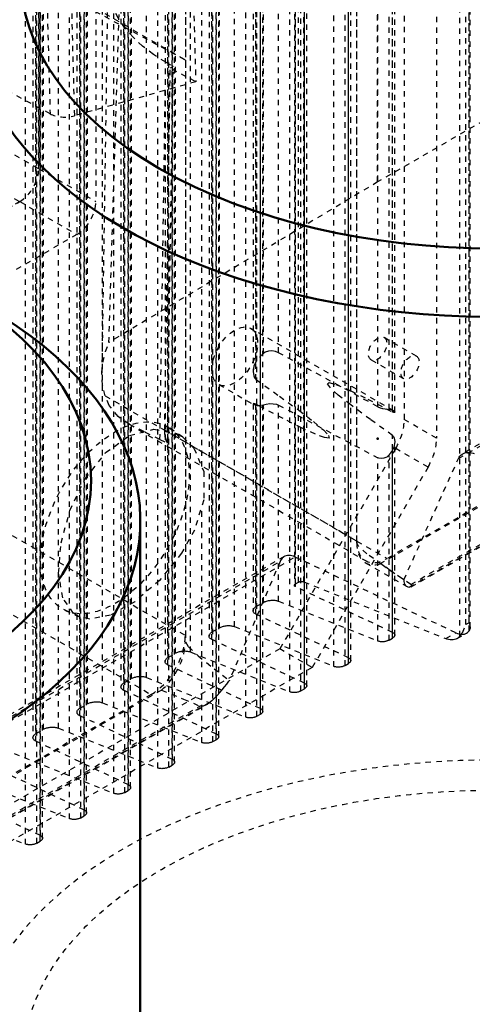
# Model space of a CAD drawing. Header units: millimetres. Extents: x -907 to 463, y -591 to 1160.
# Tile 51 of 60: x -251 to -167, y 428 to 611. Entities that reach past the tile are written whole.
import ezdxf

# ---------------------------------------------------------------- set-up
doc = ezdxf.new("R2010")
doc.units = ezdxf.units.MM
doc.linetypes.add('Dashed', pattern=[2, 1, -1])
for name, color, linetype, lineweight in [('2d ConnectionPoints', 7, 'Continuous', 50), ('AM_0', 7, 'Continuous', 50), ('AM_9', 6, 'Dashed', 25)]:
    doc.layers.add(name, color=color, linetype=linetype, lineweight=lineweight)

# ---------------------------------------------------------------- blocks, each defined once
blk = doc.blocks.new('92_rqga94z760dfimy4ax9mnq1rv________0_in_HSVP164161451021531101300230_6')
at = {"layer": 'AM_0'}
blk.add_line((-228.27, 323.38), (-228.27, 517.76), dxfattribs=at)
blk.add_ellipse((-325.27, 525.23), major_axis=(87.85, 0), ratio=0.577288, dxfattribs=at)
blk.add_ellipse((-325.27, 517.76), major_axis=(97, 0), ratio=0.577288, start_param=3.141593, end_param=7.068421, dxfattribs=at)
blk = doc.blocks.new('108_part_1_3_0_in_HSVP164161451021531101300230_6')
at = {"layer": 'AM_9'}
for p, q in [((-308.3, 667.93), (-250.67, 701.2)), ((-250.67, 701.2), (-240.06, 695.08)), ((-237.56, 695.33), (-248.17, 701.45)), ((-247.13, 699.16), (-247.13, 583.21)), ((-247.13, 699.16), (-236.53, 693.04)), ((-297.69, 661.81), (-240.06, 695.08)), ((-236.53, 693.04), (-236.53, 577.09)), ((-303.7, 650.99), (-255.27, 678.95)), ((-255.27, 678.95), (-255.27, 648.74)), ((-255.27, 678.95), (-244.66, 672.83)), ((-293.1, 644.87), (-244.66, 672.83)), ((-244.66, 672.83), (-244.66, 642.62)), ((-308.3, 667.93), (-297.69, 661.81)), ((-317.49, 660.58), (-309.01, 665.48)), ((-309.01, 665.48), (-309.01, 655.68)), ((-309.01, 665.48), (-257.74, 635.88)), ((-311.83, 545.86), (-311.83, 661.81)), ((-311.83, 661.81), (-301.23, 655.69)), ((-317.49, 660.58), (-266.23, 630.98)), ((-317.49, 650.78), (-317.49, 660.58)), ((-329.16, 653.84), (-320.67, 658.74)), ((-320.67, 658.74), (-320.67, 648.94)), ((-320.67, 658.74), (-269.41, 629.15)), ((-309.01, 655.68), (-317.49, 650.78)), ((-309.01, 655.68), (-257.74, 626.08)), ((-301.23, 539.74), (-301.23, 655.69)), ((-329.16, 644.04), (-329.16, 653.84)), ((-329.16, 653.84), (-277.89, 624.25)), ((-343.3, 645.68), (-334.82, 650.58)), ((-334.82, 650.58), (-334.82, 640.78)), ((-334.82, 650.58), (-283.55, 620.98)), ((-317.49, 650.78), (-266.23, 621.18)), ((-303.7, 620.78), (-303.7, 650.99)), ((-303.7, 650.99), (-293.1, 644.87)), ((-320.67, 648.94), (-329.16, 644.04)), ((-320.67, 648.94), (-269.41, 619.35)), ((-255.27, 648.74), (-303.7, 620.78)), ((-255.27, 648.74), (-244.66, 642.62)), ((-343.3, 645.68), (-292.04, 616.08)), ((-343.3, 635.88), (-343.3, 645.68)), ((-293.1, 614.66), (-293.1, 644.87)), ((-354.97, 638.94), (-346.48, 643.84)), ((-346.48, 643.84), (-346.48, 634.04)), ((-346.48, 643.84), (-295.22, 614.25)), ((-329.16, 644.04), (-277.89, 614.45)), ((-244.66, 642.62), (-293.1, 614.66)), ((-334.82, 640.78), (-343.3, 635.88)), ((-334.82, 640.78), (-283.55, 611.18)), ((-354.97, 629.14), (-354.97, 638.94)), ((-354.97, 638.94), (-303.7, 609.35)), ((-279.72, 610.79), (-330.99, 640.38)), ((-330.76, 640.17), (-327.74, 635.88)), ((-330.76, 640.17), (-279.5, 610.58)), ((-325.62, 634.65), (-317.14, 639.55)), ((-317.14, 639.55), (-317.14, 629.75)), ((-317.14, 639.55), (-265.87, 609.96)), ((-336.23, 630.98), (-333.21, 638.76)), ((-333.21, 638.76), (-281.95, 609.16)), ((-343.3, 635.88), (-292.04, 606.28)), ((-327.74, 635.88), (-336.23, 630.98)), ((-327.74, 635.88), (-274.36, 605.06)), ((-266.23, 630.98), (-257.74, 635.88)), ((-257.74, 635.88), (-257.74, 626.08)), ((-346.48, 634.04), (-354.97, 629.14)), ((-346.48, 634.04), (-295.22, 604.45)), ((-325.62, 624.85), (-325.62, 634.65)), ((-325.62, 634.65), (-276.48, 606.28)), ((-336.23, 628.53), (-327.74, 633.43)), ((-327.74, 633.43), (-327.74, 623.63)), ((-327.74, 633.43), (-276.48, 603.83)), ((-336.23, 630.98), (-284.96, 601.38)), ((-266.23, 621.18), (-266.23, 630.98)), ((-354.97, 629.14), (-303.7, 599.55)), ((-336.23, 618.73), (-336.23, 628.53)), ((-336.23, 628.53), (-284.96, 598.93)), ((-317.14, 629.75), (-325.62, 624.85)), ((-317.14, 629.75), (-265.87, 600.16)), ((-277.89, 624.25), (-269.41, 629.15)), ((-269.41, 629.15), (-269.41, 619.35)), ((-346.84, 622.41), (-338.35, 627.3)), ((-338.35, 627.3), (-338.35, 617.51)), ((-338.35, 627.3), (-287.09, 597.71)), ((-325.62, 624.85), (-274.36, 595.26)), ((-257.74, 626.08), (-266.23, 621.18)), ((-327.74, 623.63), (-336.23, 618.73)), ((-327.74, 623.63), (-276.48, 594.03)), ((-317.49, 618.12), (-309.01, 623.02)), ((-309.01, 623.02), (-309.01, 613.22)), ((-309.01, 623.02), (-257.74, 593.42)), ((-277.89, 614.45), (-277.89, 624.25)), ((-346.84, 612.61), (-346.84, 622.41)), ((-346.84, 622.41), (-295.57, 592.81)), ((-336.23, 616.28), (-327.74, 621.18)), ((-327.74, 621.18), (-330.76, 613.4)), ((-327.74, 621.18), (-276.48, 591.59)), ((-303.7, 620.78), (-293.1, 614.66)), ((-292.04, 616.08), (-283.55, 620.98)), ((-283.55, 620.98), (-283.55, 611.18)), ((-269.41, 619.35), (-277.89, 614.45)), ((-338.35, 617.51), (-346.84, 612.61)), ((-338.35, 617.51), (-284.96, 586.69)), ((-336.23, 618.73), (-284.96, 589.14)), ((-317.49, 608.32), (-317.49, 618.12)), ((-317.49, 618.12), (-266.23, 588.52)), ((-333.21, 611.99), (-336.23, 616.28)), ((-336.23, 616.28), (-287.09, 587.91)), ((-329.16, 611.38), (-320.67, 616.28)), ((-320.67, 616.28), (-320.67, 606.48)), ((-320.67, 616.28), (-269.41, 586.69)), ((-292.04, 606.28), (-292.04, 616.08)), ((-330.76, 613.4), (-279.5, 583.81)), ((-303.7, 609.35), (-295.22, 614.25)), ((-295.22, 614.25), (-295.22, 604.45)), ((-346.84, 612.61), (-295.57, 583.01)), ((-333.21, 611.99), (-281.95, 582.39)), ((-332.99, 611.78), (-281.72, 582.18)), ((-309.01, 613.22), (-317.49, 608.32)), ((-309.01, 613.22), (-257.74, 583.62)), ((-329.16, 611.38), (-277.89, 581.79)), ((-329.16, 601.58), (-329.16, 611.38)), ((-283.55, 611.18), (-292.04, 606.28)), ((-279.5, 610.58), (-276.48, 606.28)), ((-274.36, 605.06), (-265.87, 609.96)), ((-265.87, 609.96), (-265.87, 600.16)), ((-343.3, 603.22), (-334.82, 608.12)), ((-334.82, 608.12), (-334.82, 598.32)), ((-334.82, 608.12), (-283.55, 578.52)), ((-317.49, 608.32), (-266.23, 578.72)), ((-303.7, 599.55), (-303.7, 609.35)), ((-284.96, 601.38), (-281.95, 609.16)), ((-320.67, 606.48), (-329.16, 601.58)), ((-320.67, 606.48), (-269.41, 576.89)), ((-276.48, 606.28), (-284.96, 601.38)), ((-295.22, 604.45), (-303.7, 599.55)), ((-274.36, 595.26), (-274.36, 605.06)), ((-343.3, 603.22), (-292.04, 573.62)), ((-343.3, 593.42), (-343.3, 603.22)), ((-284.96, 598.93), (-276.48, 603.83)), ((-276.48, 603.83), (-276.48, 594.03)), ((-354.97, 596.48), (-346.48, 601.38)), ((-346.48, 601.38), (-346.48, 591.58)), ((-346.48, 601.38), (-295.22, 571.79)), ((-329.16, 601.58), (-277.89, 571.99)), ((-284.96, 589.14), (-284.96, 598.93)), ((-265.87, 600.16), (-274.36, 595.26)), ((-334.82, 598.32), (-343.3, 593.42)), ((-334.82, 598.32), (-283.55, 568.72)), ((-295.57, 592.81), (-287.09, 597.71)), ((-287.09, 597.71), (-287.09, 587.91)), ((-354.97, 586.68), (-354.97, 596.48)), ((-354.97, 596.48), (-303.7, 566.89)), ((-343.3, 593.42), (-292.04, 563.82)), ((-276.48, 594.03), (-284.96, 589.14)), ((-266.23, 588.52), (-257.74, 593.42)), ((-257.74, 593.42), (-257.74, 583.62)), ((-346.48, 591.58), (-354.97, 586.68)), ((-346.48, 591.58), (-295.22, 561.99)), ((-295.57, 583.01), (-295.57, 592.81)), ((-284.96, 586.69), (-276.48, 591.59)), ((-276.48, 591.59), (-279.5, 583.81)), ((-287.09, 587.91), (-295.57, 583.01)), ((-266.23, 578.72), (-266.23, 588.52)), ((-354.97, 586.68), (-303.7, 557.09)), ((-281.95, 582.39), (-284.96, 586.69)), ((-277.89, 581.79), (-269.41, 586.69)), ((-269.41, 586.69), (-269.41, 576.89)), ((-257.74, 583.62), (-266.23, 578.72)), ((-247.13, 583.21), (-236.53, 577.09)), ((-277.89, 571.99), (-277.89, 581.79)), ((-250.67, 577.09), (-308.3, 543.82)), ((-292.04, 573.62), (-283.55, 578.52)), ((-283.55, 578.52), (-283.55, 568.72)), ((-269.41, 576.89), (-277.89, 571.99)), ((-250.67, 577.09), (-240.06, 570.97)), ((-292.04, 563.82), (-292.04, 573.62)), ((-303.7, 566.89), (-295.22, 571.79)), ((-295.22, 571.79), (-295.22, 561.99)), ((-240.06, 570.97), (-297.69, 537.7)), ((-283.55, 568.72), (-292.04, 563.82)), ((-303.7, 557.09), (-303.7, 566.89)), ((-295.22, 561.99), (-303.7, 557.09)), ((-311.83, 545.86), (-297.69, 537.7)), ((-308.3, 543.82), (-301.23, 539.74)), ((-310.8, 543.57), (-300.19, 537.45))]:
    blk.add_line(p, q, dxfattribs=at)
for centre, major_axis, start_param, end_param in [((-250.67, 697.12), (2.5, 4.33), 5.497706, 7.068502), ((-240.06, 691), (2.5, 4.33), 5.497706, 7.068502), ((-308.3, 663.85), (2.5, 4.33), 0.785317, 2.356113), ((-297.69, 657.73), (2.5, 4.33), 0.785317, 2.356113), ((-331.99, 638.65), (1, 1.73), 6.021305, 8.1157), ((-331.99, 613.51), (1, 1.73), 2.879712, 4.974107), ((-280.72, 609.05), (1, 1.73), 6.021305, 8.1157), ((-280.72, 583.92), (1, 1.73), 2.879712, 4.974107), ((-250.67, 581.17), (2.5, 4.33), 3.92691, 5.497706), ((-240.06, 575.05), (2.5, 4.33), 3.92691, 5.497706), ((-308.3, 547.9), (2.5, 4.33), 2.356113, 3.92691), ((-297.69, 541.78), (2.5, 4.33), 2.356113, 3.92691)]:
    blk.add_ellipse(centre, major_axis=major_axis, ratio=0.577382, start_param=start_param, end_param=end_param, dxfattribs=at)
blk = doc.blocks.new('109_part_2_3_0_in_HSVP164161451021531101300230_6')
at = {"layer": 'AM_9'}
for p, q in [((-247.13, 583.21), (-247.13, 699.16)), ((-298.4, 612.81), (-247.13, 583.21)), ((-301.93, 606.68), (-250.67, 577.09)), ((-308.3, 543.82), (-250.67, 577.09))]:
    blk.add_line(p, q, dxfattribs=at)
blk.add_ellipse((-250.67, 581.17), major_axis=(-2.5, -4.33), ratio=0.577382, start_param=0.785317, end_param=2.356113, dxfattribs=at)
blk = doc.blocks.new('110_Upper_Cover_2PumpDrive_210_3_0_in_HSVP164161451021531101300230_6')
at = {"layer": 'AM_9'}
for p, q in [((-219.91, 719.37), (-219.91, 496.45)), ((-253.93, 623.06), (-219.91, 603.42)), ((-219.91, 603.42), (-237.47, 612.88)), ((-255.55, 517.03), (-219.91, 496.45)), ((-279.61, 516.22), (-226.27, 485.43)), ((-226.27, 485.43), (-345.07, 416.85))]:
    blk.add_line(p, q, dxfattribs=at)
blk.add_ellipse((-226.27, 492.78), major_axis=(4.5, 7.79), ratio=0.577382, start_param=3.92691, end_param=5.497706, dxfattribs=at)
blk = doc.blocks.new('111_Lower_Cover_2PumpDrive_2_3_0_in_HSVP164161451021531101300230_6')
at = {"layer": 'AM_9'}
for p, q in [((-219.91, 718.96), (-219.91, 495.23)), ((-199.66, 705.97), (-199.66, 505.73)), ((-199.47, 505.5), (-199.47, 705.68)), ((-199.46, 506), (-199.46, 705.67)), ((-198.88, 506.33), (-198.88, 705.28)), ((-197.91, 506.41), (-197.91, 704.64)), ((-215.51, 696.5), (-215.51, 496.31)), ((-214.97, 495.66), (-214.97, 695.67)), ((-214.92, 497.07), (-214.92, 695.64)), ((-213.57, 497.85), (-213.57, 694.74)), ((-210.79, 498.07), (-210.79, 692.91)), ((-223.68, 691.78), (-223.68, 491.59)), ((-223.15, 490.94), (-223.15, 690.95)), ((-223.1, 492.35), (-223.1, 690.92)), ((-167.21, 497.26), (-167.21, 690.82)), ((-221.74, 493.13), (-221.74, 690.02)), ((-189.6, 492.26), (-189.6, 689.03)), ((-189.19, 491.77), (-189.19, 688.41)), ((-231.86, 687.06), (-231.86, 486.87)), ((-218.96, 493.35), (-218.96, 688.19)), ((-192.34, 490.67), (-192.34, 687.44)), ((-190.26, 490.84), (-190.26, 687.42)), ((-189.63, 491.2), (-189.63, 687.78)), ((-231.32, 486.22), (-231.32, 686.23)), ((-231.27, 487.63), (-231.27, 686.2)), ((-229.92, 488.41), (-229.92, 685.3)), ((-227.14, 488.63), (-227.14, 683.47)), ((-197.81, 486.48), (-197.81, 683.06)), ((-197.77, 487.54), (-197.77, 684.31)), ((-197.37, 487.05), (-197.37, 683.69)), ((-240.04, 682.34), (-240.04, 482.15)), ((-239.5, 481.5), (-239.5, 681.51)), ((-239.45, 482.91), (-239.45, 681.48)), ((-200.52, 485.95), (-200.52, 682.72)), ((-198.44, 486.12), (-198.44, 682.7)), ((-238.09, 483.69), (-238.09, 680.58)), ((-205.95, 482.82), (-205.95, 679.59)), ((-248.21, 677.62), (-248.21, 477.43)), ((-235.31, 483.91), (-235.31, 678.75)), ((-208.7, 481.23), (-208.7, 678)), ((-206.61, 481.4), (-206.61, 677.98)), ((-205.98, 481.76), (-205.98, 678.34)), ((-205.55, 482.33), (-205.55, 678.97)), ((-247.67, 476.78), (-247.67, 676.79)), ((-247.63, 478.19), (-247.63, 676.76)), ((-246.27, 478.97), (-246.27, 675.86)), ((-243.49, 479.19), (-243.49, 674.03)), ((-214.12, 478.1), (-214.12, 674.87)), ((-213.72, 477.61), (-213.72, 674.25)), ((-216.87, 527.83), (-216.87, 673.28)), ((-214.79, 476.68), (-214.79, 673.26)), ((-214.16, 477.04), (-214.16, 673.62)), ((-222.3, 473.38), (-222.3, 670.15)), ((-225.05, 471.79), (-225.05, 668.56)), ((-222.96, 471.96), (-222.96, 668.54)), ((-222.34, 472.32), (-222.34, 668.9)), ((-221.9, 472.89), (-221.9, 669.53)), ((-168.91, 496.28), (-168.91, 669.7)), ((-167.79, 498.47), (-167.79, 669.75)), ((-167.23, 498.8), (-167.23, 669.76)), ((-166.99, 497.89), (-166.99, 669.77)), ((-230.48, 468.66), (-230.48, 665.43)), ((-230.07, 468.17), (-230.07, 664.81)), ((-207.33, 666.03), (-207.33, 545.53)), ((-206.79, 544.01), (-206.79, 665.98)), ((-206.75, 547.41), (-206.75, 665.79)), ((-205.39, 548.87), (-205.39, 665.9)), ((-202.61, 549), (-202.61, 665.82)), ((-233.22, 467.07), (-233.22, 663.84)), ((-231.14, 467.24), (-231.14, 663.82)), ((-230.51, 467.6), (-230.51, 664.18)), ((-241.4, 462.35), (-241.4, 659.12)), ((-239.32, 462.52), (-239.32, 659.1)), ((-238.69, 462.88), (-238.69, 659.46)), ((-238.65, 463.94), (-238.65, 660.71)), ((-238.25, 463.45), (-238.25, 660.09)), ((-181.42, 537.96), (-181.42, 660.18)), ((-181.46, 538.32), (-181.46, 657.41)), ((-181.02, 537.97), (-181.02, 658.98)), ((-246.83, 459.22), (-246.83, 655.99)), ((-184.17, 538.95), (-184.17, 656.02)), ((-182.08, 538.47), (-182.08, 656.54)), ((-249.58, 457.63), (-249.58, 654.4)), ((-247.49, 457.8), (-247.49, 654.38)), ((-246.86, 458.16), (-246.86, 654.74)), ((-246.42, 458.73), (-246.42, 655.37)), ((-181.2, 538.2), (-207.72, 553.5)), ((-184.17, 538.95), (-202.61, 549)), ((-213.72, 543.11), (-207.22, 539.36)), ((-207.33, 539.47), (-207.33, 501.03)), ((-207.25, 539.38), (-207.17, 539.34)), ((-207.17, 539.34), (-206.75, 539.23)), ((-206.79, 500.38), (-206.79, 539.42)), ((-206.75, 501.79), (-206.75, 539.23)), ((-205.39, 502.57), (-205.39, 539.33)), ((-202.61, 502.79), (-202.61, 539.26)), ((-202.61, 539.26), (-184.17, 529.46)), ((-182.61, 538.59), (-181.42, 537.96)), ((-181.46, 538.32), (-181.23, 538.21)), ((-181.42, 496.98), (-181.42, 533.62)), ((-181.02, 496.49), (-181.02, 532.42)), ((-184.17, 495.39), (-184.17, 529.46)), ((-182.08, 495.56), (-182.08, 529.98)), ((-181.46, 495.92), (-181.46, 530.85)), ((-216.87, 476.51), (-216.87, 520.4)), ((-201.54, 511.09), (-331.03, 436.34)), ((-328.89, 436.35), (-199.54, 511.01)), ((-169.68, 496.91), (-199.54, 511.01)), ((-331.83, 435.41), (-202.29, 510.19)), ((-202.29, 510.19), (-211.73, 488.08)), ((-181.42, 496.98), (-199.47, 505.5)), ((-199.46, 506), (-198.88, 506.33)), ((-197.91, 506.41), (-171.55, 495.83)), ((-206.75, 501.79), (-205.39, 502.57)), ((-202.61, 502.79), (-184.17, 495.39)), ((-189.6, 492.26), (-206.79, 500.38)), ((-210.79, 498.07), (-192.34, 490.67)), ((-167.23, 498.8), (-167.79, 498.47)), ((-167.14, 498.56), (-166.99, 497.89)), ((-214.92, 497.07), (-213.57, 497.85)), ((-171.55, 495.83), (-169.68, 496.91)), ((-169.41, 495.84), (-167.68, 496.84)), ((-197.77, 487.54), (-214.97, 495.66)), ((-182.08, 495.56), (-181.46, 495.92)), ((-223.1, 492.35), (-221.74, 493.13)), ((-218.96, 493.35), (-200.52, 485.95)), ((-205.95, 482.82), (-223.15, 490.94)), ((-190.26, 490.84), (-189.63, 491.2)), ((-231.27, 487.63), (-229.92, 488.41)), ((-227.14, 488.63), (-208.7, 481.23)), ((-224.36, 486.28), (-346.28, 415.9)), ((-214.12, 478.1), (-231.32, 486.22)), ((-198.44, 486.12), (-197.81, 486.48)), ((-340.97, 411.52), (-215, 484.24)), ((-340.64, 411.58), (-215.81, 483.64)), ((-239.45, 482.91), (-238.09, 483.69)), ((-235.31, 483.91), (-216.87, 476.51)), ((-215, 484.24), (-215.81, 483.64)), ((-340.65, 412.03), (-217.22, 483.29)), ((-222.3, 473.38), (-239.5, 481.5)), ((-206.61, 481.4), (-205.98, 481.76)), ((-247.63, 478.19), (-246.27, 478.97)), ((-243.49, 479.19), (-225.05, 471.79)), ((-230.48, 468.66), (-247.67, 476.78)), ((-214.79, 476.68), (-214.16, 477.04)), ((-251.67, 474.47), (-233.22, 467.07)), ((-238.65, 463.94), (-255.85, 472.06)), ((-222.96, 471.96), (-222.34, 472.32)), ((-259.84, 469.76), (-241.4, 462.35)), ((-246.83, 459.22), (-264.03, 467.34)), ((-231.14, 467.24), (-230.51, 467.6)), ((-268.02, 465.04), (-249.58, 457.63)), ((-239.32, 462.52), (-238.69, 462.88)), ((-247.49, 457.8), (-246.86, 458.16))]:
    blk.add_line(p, q, dxfattribs=at)
for points in [[(-202.61, 549), (-203.17, 549.23), (-203.82, 549.33), (-204.49, 549.29), (-205.09, 549.08), (-205.39, 548.87)], [(-206.75, 547.41), (-207.19, 546.51), (-207.33, 545.56), (-207.33, 545.53)], [(-207.33, 545.53), (-207.22, 544.7), (-207.05, 544.3), (-206.85, 544.05), (-206.79, 544.01)], [(-206.79, 544.01), (-202.4, 540.9), (-198.84, 538.29), (-196.12, 536.2), (-194.27, 534.63), (-193.3, 533.61), (-193.23, 533.14), (-194.04, 533.22), (-195.75, 533.85), (-198.32, 535.03), (-201.75, 536.75), (-206.01, 539), (-206.79, 539.42)], [(-189.19, 539.28), (-191.52, 541.13), (-192.96, 542.45), (-193.52, 543.22), (-193.18, 543.44), (-191.96, 543.11), (-189.85, 542.22), (-189.19, 541.92)], [(-189.19, 541.92), (-186.01, 540.36), (-182.61, 538.59)], [(-206.79, 539.42), (-207.02, 539.52), (-207.22, 539.55), (-207.33, 539.47)], [(-207.33, 539.47), (-207.33, 539.47), (-207.25, 539.38)], [(-205.39, 539.33), (-204.87, 539.46), (-204.25, 539.53), (-203.6, 539.52), (-202.98, 539.41), (-202.61, 539.26)], [(-181.42, 533.62), (-185.54, 536.56), (-188.83, 539), (-189.19, 539.28)], [(-184.17, 538.95), (-183.76, 538.77), (-183.3, 538.64), (-182.82, 538.55), (-182.39, 538.5), (-182.08, 538.47)], [(-181.02, 537.97), (-181.09, 537.88), (-181.21, 537.88), (-181.35, 537.92), (-181.42, 537.96)], [(-181.23, 538.21), (-181.15, 538.16), (-181.02, 537.98), (-181.02, 537.97)], [(-181.42, 533.62), (-181.26, 533.45), (-181.12, 533.13), (-181.02, 532.47), (-181.02, 532.42)], [(-181.02, 532.42), (-181.18, 531.44), (-181.46, 530.85)], [(-182.08, 529.98), (-182.51, 529.59), (-183.04, 529.36), (-183.55, 529.3), (-183.99, 529.38), (-184.17, 529.46)], [(-201.54, 511.09), (-201.74, 510.95), (-201.92, 510.78), (-202.08, 510.58), (-202.22, 510.35), (-202.29, 510.19)], [(-199.54, 511.01), (-199.84, 511.14), (-200.13, 511.23), (-200.41, 511.28), (-200.68, 511.3), (-200.94, 511.29), (-201.18, 511.24), (-201.41, 511.15), (-201.54, 511.09)], [(-199.66, 505.73), (-199.66, 505.76), (-199.65, 505.79), (-199.64, 505.83), (-199.62, 505.86), (-199.6, 505.89), (-199.57, 505.92), (-199.54, 505.94), (-199.5, 505.97), (-199.46, 506)], [(-199.47, 505.5), (-199.51, 505.52), (-199.55, 505.55), (-199.58, 505.57), (-199.61, 505.6), (-199.63, 505.62), (-199.64, 505.65), (-199.66, 505.68), (-199.66, 505.71), (-199.66, 505.73)], [(-198.88, 506.33), (-198.84, 506.35), (-198.79, 506.38), (-198.74, 506.4), (-198.68, 506.41), (-198.63, 506.43), (-198.57, 506.44), (-198.51, 506.45), (-198.45, 506.46), (-198.39, 506.47), (-198.32, 506.47), (-198.26, 506.47), (-198.2, 506.47), (-198.15, 506.46), (-198.09, 506.46), (-198.04, 506.45), (-197.98, 506.43), (-197.94, 506.42), (-197.91, 506.41)], [(-207.33, 501.03), (-207.32, 501.12), (-207.3, 501.21), (-207.26, 501.3), (-207.21, 501.39), (-207.14, 501.47), (-207.06, 501.56), (-206.97, 501.64), (-206.86, 501.72), (-206.75, 501.79)], [(-205.39, 502.57), (-205.26, 502.64), (-205.12, 502.71), (-204.98, 502.76), (-204.82, 502.81), (-204.66, 502.86), (-204.49, 502.9), (-204.32, 502.93), (-204.15, 502.95), (-203.98, 502.97), (-203.8, 502.98), (-203.63, 502.98), (-203.46, 502.97), (-203.29, 502.96), (-203.13, 502.93), (-202.98, 502.9), (-202.83, 502.87), (-202.69, 502.82), (-202.61, 502.79)], [(-206.79, 500.38), (-206.91, 500.44), (-207.01, 500.5), (-207.1, 500.57), (-207.17, 500.65), (-207.23, 500.73), (-207.28, 500.81), (-207.31, 500.89), (-207.33, 500.98), (-207.33, 501.03)], [(-213.57, 497.85), (-213.44, 497.92), (-213.3, 497.99), (-213.15, 498.04), (-213, 498.09), (-212.84, 498.14), (-212.67, 498.18), (-212.5, 498.21), (-212.33, 498.23), (-212.15, 498.25), (-211.98, 498.26), (-211.8, 498.26), (-211.63, 498.25), (-211.47, 498.24), (-211.31, 498.21), (-211.15, 498.18), (-211, 498.15), (-210.87, 498.1), (-210.79, 498.07)], [(-168.91, 496.28), (-168.46, 496.92), (-167.8, 498.46), (-167.79, 498.47)], [(-167.23, 498.8), (-167.22, 498.79), (-167.14, 498.56)], [(-215.51, 496.31), (-215.5, 496.4), (-215.48, 496.49), (-215.44, 496.58), (-215.39, 496.67), (-215.32, 496.75), (-215.24, 496.84), (-215.15, 496.92), (-215.04, 497), (-214.92, 497.07)], [(-214.97, 495.66), (-215.08, 495.72), (-215.18, 495.78), (-215.27, 495.85), (-215.35, 495.93), (-215.41, 496.01), (-215.46, 496.09), (-215.49, 496.17), (-215.5, 496.26), (-215.51, 496.31)], [(-181.02, 496.49), (-181.02, 496.42), (-181.04, 496.36), (-181.07, 496.29), (-181.11, 496.22), (-181.16, 496.16), (-181.22, 496.1), (-181.29, 496.03), (-181.37, 495.98), (-181.46, 495.92)], [(-181.42, 496.98), (-181.34, 496.93), (-181.26, 496.89), (-181.19, 496.83), (-181.14, 496.78), (-181.09, 496.72), (-181.06, 496.66), (-181.03, 496.59), (-181.02, 496.53), (-181.02, 496.49)], [(-169.68, 496.91), (-169.38, 496.79), (-169.1, 496.7), (-168.82, 496.65), (-168.54, 496.63), (-168.29, 496.64), (-168.04, 496.69), (-167.81, 496.78), (-167.68, 496.84)], [(-168.91, 496.28), (-169.09, 496.08), (-169.29, 495.92), (-169.41, 495.84)], [(-167.68, 496.84), (-167.48, 496.98), (-167.3, 497.15), (-167.21, 497.26)], [(-166.99, 497.89), (-167, 497.76), (-167.21, 497.26)], [(-219.91, 495.23), (-219.32, 494.29), (-217.54, 492.62), (-214.58, 490.24), (-211.73, 488.08)], [(-182.08, 495.56), (-182.18, 495.51), (-182.28, 495.46), (-182.4, 495.42), (-182.51, 495.38), (-182.63, 495.34), (-182.76, 495.31), (-182.88, 495.29), (-183.01, 495.27), (-183.15, 495.26), (-183.28, 495.25), (-183.41, 495.25), (-183.53, 495.26), (-183.66, 495.27), (-183.78, 495.29), (-183.9, 495.31), (-184.01, 495.34), (-184.11, 495.37), (-184.17, 495.39)], [(-169.41, 495.84), (-169.65, 495.73), (-169.9, 495.65), (-170.17, 495.6), (-170.45, 495.59), (-170.75, 495.61), (-171.05, 495.67), (-171.36, 495.76), (-171.55, 495.83)], [(-221.74, 493.13), (-221.61, 493.2), (-221.47, 493.27), (-221.33, 493.32), (-221.17, 493.37), (-221.01, 493.42), (-220.84, 493.46), (-220.67, 493.49), (-220.5, 493.51), (-220.33, 493.53), (-220.15, 493.54), (-219.98, 493.54), (-219.81, 493.53), (-219.64, 493.52), (-219.48, 493.49), (-219.33, 493.46), (-219.18, 493.43), (-219.04, 493.38), (-218.96, 493.35)], [(-223.68, 491.59), (-223.68, 491.68), (-223.65, 491.77), (-223.62, 491.86), (-223.56, 491.95), (-223.5, 492.03), (-223.42, 492.12), (-223.32, 492.2), (-223.22, 492.28), (-223.1, 492.35)], [(-223.15, 490.94), (-223.26, 491), (-223.36, 491.06), (-223.45, 491.13), (-223.52, 491.21), (-223.59, 491.29), (-223.63, 491.37), (-223.66, 491.45), (-223.68, 491.54), (-223.68, 491.59)], [(-190.26, 490.84), (-190.36, 490.79), (-190.46, 490.74), (-190.57, 490.7), (-190.69, 490.66), (-190.81, 490.62), (-190.93, 490.59), (-191.06, 490.57), (-191.19, 490.55), (-191.32, 490.54), (-191.45, 490.53), (-191.58, 490.53), (-191.71, 490.54), (-191.83, 490.55), (-191.96, 490.57), (-192.07, 490.59), (-192.18, 490.62), (-192.29, 490.65), (-192.34, 490.67)], [(-189.19, 491.77), (-189.2, 491.7), (-189.22, 491.64), (-189.24, 491.57), (-189.28, 491.5), (-189.33, 491.44), (-189.39, 491.38), (-189.46, 491.31), (-189.54, 491.26), (-189.63, 491.2)], [(-189.6, 492.26), (-189.51, 492.21), (-189.44, 492.17), (-189.37, 492.11), (-189.31, 492.06), (-189.27, 492), (-189.23, 491.94), (-189.21, 491.87), (-189.2, 491.81), (-189.19, 491.77)], [(-229.92, 488.41), (-229.79, 488.48), (-229.65, 488.55), (-229.5, 488.6), (-229.35, 488.66), (-229.19, 488.7), (-229.02, 488.74), (-228.85, 488.77), (-228.68, 488.79), (-228.5, 488.81), (-228.33, 488.82), (-228.16, 488.82), (-227.99, 488.81), (-227.82, 488.8), (-227.66, 488.77), (-227.5, 488.75), (-227.36, 488.71), (-227.22, 488.66), (-227.14, 488.63)], [(-231.86, 486.87), (-231.85, 486.96), (-231.83, 487.05), (-231.79, 487.14), (-231.74, 487.23), (-231.67, 487.31), (-231.59, 487.4), (-231.5, 487.48), (-231.39, 487.56), (-231.27, 487.63)], [(-215, 484.24), (-214.49, 484.74), (-213.99, 485.26), (-213.51, 485.79), (-213.05, 486.32), (-212.62, 486.86), (-212.21, 487.39), (-211.84, 487.92), (-211.73, 488.08)], [(-197.37, 487.05), (-197.37, 486.98), (-197.39, 486.92), (-197.42, 486.85), (-197.46, 486.78), (-197.51, 486.72), (-197.57, 486.66), (-197.64, 486.59), (-197.72, 486.54), (-197.81, 486.48)], [(-197.77, 487.54), (-197.69, 487.49), (-197.61, 487.45), (-197.54, 487.39), (-197.49, 487.34), (-197.44, 487.28), (-197.41, 487.22), (-197.38, 487.15), (-197.37, 487.09), (-197.37, 487.05)], [(-231.32, 486.22), (-231.44, 486.28), (-231.54, 486.34), (-231.63, 486.41), (-231.7, 486.49), (-231.76, 486.57), (-231.81, 486.65), (-231.84, 486.73), (-231.86, 486.82), (-231.86, 486.87)], [(-224.36, 486.28), (-220.26, 484.61), (-217.22, 483.29)], [(-198.44, 486.12), (-198.53, 486.07), (-198.64, 486.02), (-198.75, 485.98), (-198.86, 485.94), (-198.98, 485.9), (-199.11, 485.87), (-199.24, 485.85), (-199.37, 485.83), (-199.5, 485.82), (-199.63, 485.81), (-199.76, 485.81), (-199.89, 485.82), (-200.01, 485.83), (-200.13, 485.85), (-200.25, 485.87), (-200.36, 485.9), (-200.46, 485.93), (-200.52, 485.95)], [(-238.09, 483.69), (-237.96, 483.76), (-237.83, 483.83), (-237.68, 483.88), (-237.52, 483.94), (-237.36, 483.98), (-237.2, 484.02), (-237.03, 484.05), (-236.85, 484.07), (-236.68, 484.09), (-236.5, 484.1), (-236.33, 484.1), (-236.16, 484.09), (-235.99, 484.08), (-235.83, 484.06), (-235.68, 484.03), (-235.53, 483.99), (-235.39, 483.94), (-235.31, 483.91)], [(-215.81, 483.64), (-216.18, 483.45), (-216.58, 483.3), (-216.99, 483.25), (-217.18, 483.28), (-217.22, 483.29)], [(-240.04, 482.15), (-240.03, 482.24), (-240, 482.33), (-239.97, 482.42), (-239.91, 482.51), (-239.85, 482.59), (-239.77, 482.68), (-239.67, 482.76), (-239.57, 482.84), (-239.45, 482.91)], [(-239.5, 481.5), (-239.61, 481.56), (-239.71, 481.62), (-239.8, 481.69), (-239.88, 481.77), (-239.94, 481.85), (-239.98, 481.93), (-240.02, 482.01), (-240.03, 482.1), (-240.04, 482.15)], [(-205.55, 482.33), (-205.55, 482.26), (-205.57, 482.2), (-205.6, 482.13), (-205.64, 482.06), (-205.69, 482), (-205.75, 481.94), (-205.82, 481.87), (-205.9, 481.82), (-205.98, 481.76)], [(-205.95, 482.82), (-205.86, 482.78), (-205.79, 482.73), (-205.72, 482.67), (-205.66, 482.62), (-205.62, 482.56), (-205.58, 482.5), (-205.56, 482.43), (-205.55, 482.37), (-205.55, 482.33)], [(-206.61, 481.4), (-206.71, 481.35), (-206.81, 481.3), (-206.92, 481.26), (-207.04, 481.22), (-207.16, 481.18), (-207.28, 481.15), (-207.41, 481.13), (-207.54, 481.11), (-207.67, 481.1), (-207.8, 481.1), (-207.93, 481.09), (-208.06, 481.1), (-208.19, 481.11), (-208.31, 481.13), (-208.42, 481.15), (-208.53, 481.18), (-208.64, 481.21), (-208.7, 481.23)], [(-248.21, 477.43), (-248.2, 477.52), (-248.18, 477.61), (-248.14, 477.7), (-248.09, 477.79), (-248.02, 477.87), (-247.94, 477.96), (-247.85, 478.04), (-247.74, 478.12), (-247.63, 478.19)], [(-246.27, 478.97), (-246.14, 479.04), (-246, 479.11), (-245.85, 479.16), (-245.7, 479.22), (-245.54, 479.26), (-245.37, 479.3), (-245.2, 479.33), (-245.03, 479.35), (-244.85, 479.37), (-244.68, 479.38), (-244.51, 479.38), (-244.34, 479.37), (-244.17, 479.36), (-244.01, 479.34), (-243.85, 479.31), (-243.71, 479.27), (-243.57, 479.22), (-243.49, 479.19)], [(-214.12, 478.1), (-214.04, 478.06), (-213.96, 478.01), (-213.9, 477.95), (-213.84, 477.9), (-213.79, 477.84), (-213.76, 477.78), (-213.74, 477.71), (-213.72, 477.65), (-213.72, 477.61)], [(-247.67, 476.78), (-247.79, 476.84), (-247.89, 476.9), (-247.98, 476.97), (-248.05, 477.05), (-248.11, 477.13), (-248.16, 477.21), (-248.19, 477.29), (-248.21, 477.38), (-248.21, 477.43)], [(-214.79, 476.68), (-214.88, 476.63), (-214.99, 476.58), (-215.1, 476.54), (-215.22, 476.5), (-215.34, 476.46), (-215.46, 476.43), (-215.59, 476.41), (-215.72, 476.39), (-215.85, 476.38), (-215.98, 476.38), (-216.11, 476.37), (-216.24, 476.38), (-216.36, 476.39), (-216.48, 476.41), (-216.6, 476.43), (-216.71, 476.46), (-216.81, 476.49), (-216.87, 476.51)], [(-213.72, 477.61), (-213.73, 477.54), (-213.74, 477.48), (-213.77, 477.41), (-213.81, 477.34), (-213.86, 477.28), (-213.92, 477.22), (-213.99, 477.16), (-214.07, 477.1), (-214.16, 477.04)], [(-221.9, 472.89), (-221.9, 472.82), (-221.92, 472.76), (-221.95, 472.69), (-221.99, 472.62), (-222.04, 472.56), (-222.1, 472.5), (-222.17, 472.44), (-222.25, 472.38), (-222.34, 472.32)], [(-222.3, 473.38), (-222.21, 473.34), (-222.14, 473.29), (-222.07, 473.23), (-222.02, 473.18), (-221.97, 473.12), (-221.94, 473.06), (-221.91, 472.99), (-221.9, 472.93), (-221.9, 472.89)], [(-222.96, 471.96), (-223.06, 471.91), (-223.16, 471.86), (-223.27, 471.82), (-223.39, 471.78), (-223.51, 471.74), (-223.64, 471.72), (-223.76, 471.69), (-223.89, 471.67), (-224.02, 471.66), (-224.16, 471.66), (-224.29, 471.65), (-224.41, 471.66), (-224.54, 471.67), (-224.66, 471.69), (-224.77, 471.71), (-224.89, 471.74), (-224.99, 471.77), (-225.05, 471.79)], [(-231.14, 467.24), (-231.24, 467.19), (-231.34, 467.14), (-231.45, 467.1), (-231.57, 467.06), (-231.69, 467.02), (-231.81, 467), (-231.94, 466.97), (-232.07, 466.95), (-232.2, 466.94), (-232.33, 466.94), (-232.46, 466.93), (-232.59, 466.94), (-232.71, 466.95), (-232.83, 466.97), (-232.95, 466.99), (-233.06, 467.02), (-233.17, 467.05), (-233.22, 467.07)], [(-230.07, 468.17), (-230.08, 468.1), (-230.1, 468.04), (-230.12, 467.97), (-230.16, 467.9), (-230.21, 467.84), (-230.27, 467.78), (-230.34, 467.72), (-230.42, 467.66), (-230.51, 467.6)], [(-230.48, 468.66), (-230.39, 468.62), (-230.31, 468.57), (-230.25, 468.51), (-230.19, 468.46), (-230.15, 468.4), (-230.11, 468.34), (-230.09, 468.27), (-230.07, 468.21), (-230.07, 468.17)], [(-238.25, 463.45), (-238.25, 463.38), (-238.27, 463.32), (-238.3, 463.25), (-238.34, 463.18), (-238.39, 463.12), (-238.45, 463.06), (-238.52, 463), (-238.6, 462.94), (-238.69, 462.88)], [(-238.65, 463.94), (-238.57, 463.9), (-238.49, 463.85), (-238.42, 463.79), (-238.37, 463.74), (-238.32, 463.68), (-238.29, 463.62), (-238.26, 463.56), (-238.25, 463.49), (-238.25, 463.45)], [(-239.32, 462.52), (-239.41, 462.47), (-239.52, 462.42), (-239.63, 462.38), (-239.74, 462.34), (-239.86, 462.3), (-239.99, 462.28), (-240.12, 462.25), (-240.25, 462.23), (-240.38, 462.22), (-240.51, 462.22), (-240.64, 462.22), (-240.76, 462.22), (-240.89, 462.23), (-241.01, 462.25), (-241.13, 462.27), (-241.24, 462.3), (-241.34, 462.33), (-241.4, 462.35)], [(-247.49, 457.8), (-247.59, 457.75), (-247.69, 457.7), (-247.8, 457.66), (-247.92, 457.62), (-248.04, 457.58), (-248.16, 457.56), (-248.29, 457.53), (-248.42, 457.51), (-248.55, 457.5), (-248.68, 457.5), (-248.81, 457.5), (-248.94, 457.5), (-249.07, 457.51), (-249.19, 457.53), (-249.3, 457.55), (-249.41, 457.58), (-249.52, 457.61), (-249.58, 457.63)], [(-246.42, 458.73), (-246.43, 458.66), (-246.45, 458.6), (-246.48, 458.53), (-246.52, 458.46), (-246.57, 458.4), (-246.63, 458.34), (-246.7, 458.28), (-246.78, 458.22), (-246.86, 458.16)], [(-246.83, 459.22), (-246.74, 459.18), (-246.67, 459.13), (-246.6, 459.07), (-246.54, 459.02), (-246.5, 458.96), (-246.46, 458.9), (-246.44, 458.84), (-246.43, 458.77), (-246.42, 458.73)]]:
    blk.add_lwpolyline(points, dxfattribs=at)
blk.add_ellipse((-210.72, 548.31), major_axis=(3, 5.2), ratio=0.577382, dxfattribs=at)
for centre, major_axis, start_param, end_param in [((-204.41, 544.67), (-3, -5.2), 4.159758, 4.509872), ((-204.41, 544.67), (-3, -5.2), 0.202354, 0.552468), ((-184.2, 533), (-3, -5.2), 3.223362, 3.404573), ((-184.2, 533), (-3, -5.2), 1.307653, 1.488865), ((-225.57, 491.96), (4, 6.93), 4.14226, 5.497706)]:
    blk.add_ellipse(centre, major_axis=major_axis, ratio=0.577382, start_param=start_param, end_param=end_param, dxfattribs=at)
blk = doc.blocks.new('112_nslbey5pws5vsow7bp1trf2ns________0_in_HSVP164161451021531101300230_6')
at = {"layer": 'AM_0'}
for centre, major_axis, start_param in [((-162.63, 619.12), (87.85, 0), 2.356194), ((-162.63, 611.65), (97, 0), 3.141593)]:
    blk.add_ellipse(centre, major_axis=major_axis, ratio=0.577288, start_param=start_param, end_param=7.068421, dxfattribs=at)
at = {"layer": 'AM_9'}
for p, q in [((-179.25, 689.61), (-179.25, 536.56)), ((-173.24, 669.46), (-173.24, 533.09)), ((-176.99, 548.35), (-183, 551.82)), ((-185.4, 547.66), (-179.39, 544.19)), ((-173.24, 533.09), (-179.25, 536.56)), ((-220.36, 533.27), (-222.75, 534.94)), ((-180.85, 531.19), (-202.35, 493.94)), ((-174.84, 527.72), (-180.85, 531.19)), ((-174.84, 527.72), (-196.34, 490.47)), ((-242.27, 501.12), (-239.76, 499.95)), ((-202.35, 493.94), (-275.65, 451.63)), ((-196.34, 490.47), (-202.35, 493.94)), ((-196.34, 490.47), (-269.64, 448.16))]:
    blk.add_line(p, q, dxfattribs=at)
for points in [[(-239.78, 499.96), (-240.7, 500.53), (-242.68, 503.45), (-243.45, 508.01), (-243, 513.62), (-241.35, 519.68), (-238.54, 525.55), (-234.71, 530.42), (-230.28, 533.61), (-225.75, 534.79), (-221.58, 533.98), (-220.37, 533.28)], [(-220.37, 533.28), (-218.31, 531.25), (-216.49, 526.93), (-216.49, 521.63), (-218.24, 515.99), (-220.63, 511.7)], [(-220.63, 511.7), (-224.7, 506.67), (-229.32, 502.69), (-233.8, 500.22), (-237.67, 499.47), (-239.78, 499.96)]]:
    blk.add_lwpolyline(points, dxfattribs=at)
for centre, major_axis, ratio in [((-184.2, 549.74), (1.2, 2.08), 0.577382), ((-178.19, 546.27), (1.2, 2.08), 0.577382), ((-232.99, 518.31), (9.77, 16.93), 0.577382), ((-162.63, 417.27), (87.3, 0), 0.577288)]:
    blk.add_ellipse(centre, major_axis=major_axis, ratio=ratio, dxfattribs=at)
for centre, major_axis, ratio, start_param, end_param in [((-184.7, 533.41), (3.85, 6.67), 0.577382, 4.712308, 5.497706), ((-178.69, 529.94), (3.85, 6.67), 0.577382, 4.712308, 5.497706), ((-162.63, 417.27), (97, 0), 0.577288, 6.283185, 9.424778)]:
    blk.add_ellipse(centre, major_axis=major_axis, ratio=ratio, start_param=start_param, end_param=end_param, dxfattribs=at)
blk = doc.blocks.new('130_Upper_Cover_2PumpDrive_210_4_0_in_HSVP164161451021531101300230_6')
at = {"layer": 'AM_9'}
for p, q in [((-188.09, 514.01), (-188.09, 703.3)), ((-234.09, 550.92), (-230.61, 664.05)), ((-184.2, 580.75), (-184.2, 651.57)), ((-234.31, 618.23), (-235.42, 545.22)), ((-135.07, 609.11), (-184.2, 580.75)), ((-245.03, 593.42), (-265.14, 604.25)), ((-224.62, 532.88), (-223.55, 603.01)), ((-223.55, 603.01), (-222.18, 602.22)), ((-223.74, 534.59), (-222.71, 601.91)), ((-223.25, 532.16), (-222.18, 602.22)), ((-222.18, 602.22), (-222.71, 601.91)), ((-217.97, 599.36), (-222.71, 601.91)), ((-217.97, 599.36), (-240.51, 593.06)), ((-184.2, 580.75), (-234.09, 550.92)), ((-63.64, 579.32), (-182.43, 510.74)), ((-234.8, 540.97), (-182.43, 510.74)), ((-230.35, 535.69), (-186.43, 510.34)), ((-223.74, 534.59), (-188.09, 514.01)), ((-224.62, 532.88), (-223.25, 532.16))]:
    blk.add_line(p, q, dxfattribs=at)
for points in [[(-223.55, 603.01), (-225.82, 604.45), (-227.85, 606), (-229.62, 607.64), (-231.12, 609.37), (-232.35, 611.17), (-233.28, 613.03), (-233.92, 614.94), (-234.25, 616.87), (-234.31, 618.23)], [(-235.42, 545.22), (-235.24, 547.23), (-234.75, 549.23), (-234.09, 550.92)], [(-234.8, 540.97), (-235.27, 542.97), (-235.42, 544.98), (-235.42, 545.22)], [(-230.36, 535.7), (-232.36, 537.12), (-234.03, 539.17), (-234.8, 540.97)], [(-224.62, 532.88), (-227.6, 534.33), (-230.16, 535.59), (-230.36, 535.7)], [(-223.25, 532.16), (-223.43, 532.57), (-223.57, 533.02), (-223.67, 533.51), (-223.73, 534.03), (-223.74, 534.59), (-223.74, 534.59)]]:
    blk.add_lwpolyline(points, dxfattribs=at)
for centre, major_axis, ratio, start_param, end_param in [((3976.51, -1678.98), (-2983.3, 5167.78), 0.577382, 0.808489, 0.818815), ((3974.65, -1680.05), (-2985.18, 5171.04), 0.577382, 0.809368, 0.818815), ((3993.03, -1669.44), (-2979.04, 5160.41), 0.577382, 0.810656, 0.818815), ((-242.2, 595.05), (-4, -0.11), 0.557723, 0.769279, 1.99101), ((-182.43, 517.27), (4, 6.93), 0.577382, 2.356113, 3.92691)]:
    blk.add_ellipse(centre, major_axis=major_axis, ratio=ratio, start_param=start_param, end_param=end_param, dxfattribs=at)
blk = doc.blocks.new('131_Lower_Cover_2PumpDrive_2_4_0_in_HSVP164161451021531101300230_6')
at = {"layer": 'AM_9'}
for p, q in [((-188.09, 513.6), (-188.09, 703.3)), ((-38.91, 604.97), (-168.39, 530.22)), ((-169.2, 529.3), (-39.66, 604.08)), ((-61.72, 580.17), (-183.64, 509.79)), ((-178.34, 505.41), (-52.37, 578.13)), ((-178.02, 505.92), (-54.58, 577.18)), ((-178, 505.46), (-53.17, 577.53)), ((-179.32, 506.79), (-169.2, 529.3)), ((-186.43, 509.94), (-178.85, 505.56)), ((-178, 505.47), (-178.34, 505.41))]:
    blk.add_line(p, q, dxfattribs=at)
for points in [[(-169.2, 529.3), (-169.07, 529.55), (-168.91, 529.78), (-168.73, 529.97), (-168.52, 530.14), (-168.39, 530.22)], [(-168.39, 530.22), (-168.16, 530.34), (-167.9, 530.42), (-167.63, 530.46), (-167.35, 530.47), (-167.06, 530.45), (-166.75, 530.4), (-166.44, 530.3), (-166.25, 530.23)], [(-179.32, 506.79), (-183.38, 509.53), (-186.2, 511.6), (-187.76, 513.01), (-188.09, 513.6)], [(-178.02, 505.92), (-181.88, 508.52), (-183.64, 509.79)], [(-179.32, 506.79), (-179.33, 506.47), (-179.29, 506.19), (-179.21, 505.95), (-179.08, 505.75), (-178.9, 505.59), (-178.85, 505.56)], [(-178.85, 505.56), (-178.62, 505.46), (-178.35, 505.41), (-178.34, 505.41)], [(-178.02, 505.92), (-177.91, 505.82), (-177.86, 505.7), (-177.92, 505.52), (-178, 505.47)]]:
    blk.add_lwpolyline(points, dxfattribs=at)
blk.add_ellipse((-182.43, 516.86), major_axis=(4, 6.93), ratio=0.577382, start_param=2.356113, end_param=3.711559, dxfattribs=at)

msp = doc.modelspace()

# ---------------------------------------------------------------- linework, layer by layer
at = {"layer": '2d ConnectionPoints'}
for p in [(-239, 543.01), (-184.2, 533), (-184.2, 533)]:
    msp.add_point(p, dxfattribs=at)

# ---------------------------------------------------------------- block references
for name in ['130_Upper_Cover_2PumpDrive_210_4_0_in_HSVP164161451021531101300230_6', '131_Lower_Cover_2PumpDrive_2_4_0_in_HSVP164161451021531101300230_6', '110_Upper_Cover_2PumpDrive_210_3_0_in_HSVP164161451021531101300230_6', '109_part_2_3_0_in_HSVP164161451021531101300230_6', '111_Lower_Cover_2PumpDrive_2_3_0_in_HSVP164161451021531101300230_6', '108_part_1_3_0_in_HSVP164161451021531101300230_6', '112_nslbey5pws5vsow7bp1trf2ns________0_in_HSVP164161451021531101300230_6', '92_rqga94z760dfimy4ax9mnq1rv________0_in_HSVP164161451021531101300230_6']:
    msp.add_blockref(name, (0, 0))

doc.saveas('drawing.dxf')
